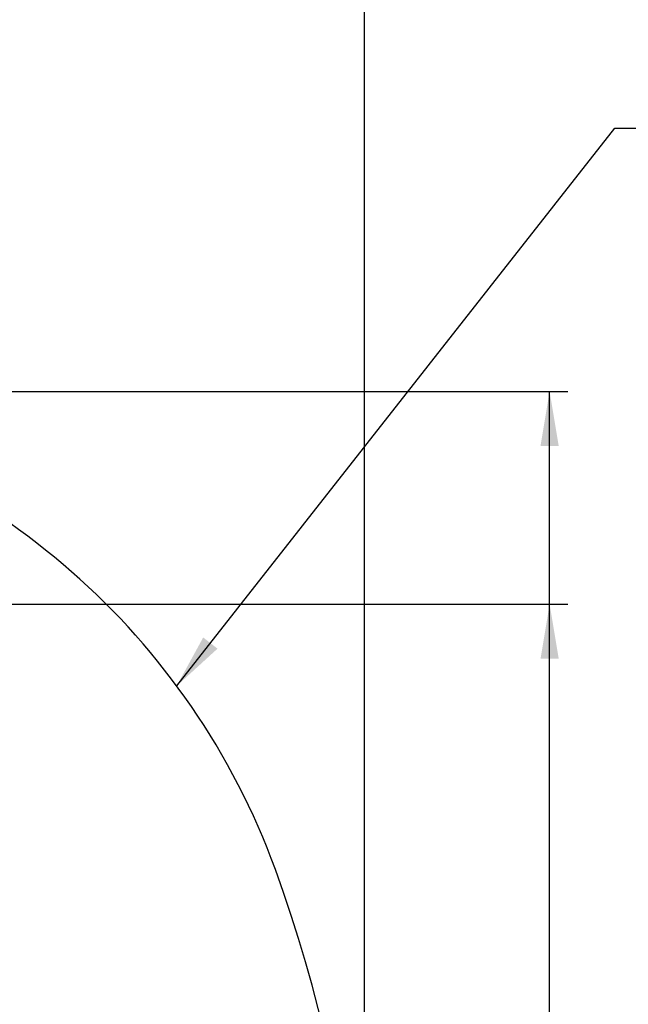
# Model space of a CAD drawing. Header units: millimetres. Extents: x 0 to 5940, y 0 to 4200.
# Tile 85 of 87: x 3944 to 4447, y 2829 to 3642. Entities that reach past the tile are written whole.
import ezdxf

# ---------------------------------------------------------------- set-up
doc = ezdxf.new("R2010")
doc.units = ezdxf.units.MM
doc.header["$LTSCALE"] = 326.7
doc.layers.get('0').update_dxf_attribs({"linetype": 'CONTINUOUS'})
doc.layers.add('RB15-1-B-JSZL_DXF_DIMENSION', color=7, linetype='CONTINUOUS')
doc.layers.add('RB15-1-B-JSZL_DXF_TEXT', color=7, linetype='CONTINUOUS')
doc.styles.get("Standard").update_dxf_attribs({"font": 'txt', "width": 0.7})
doc.dimstyles.new('DIMSTYLE_4', dxfattribs={"dimtxt": 85, "dimasz": 45, "dimexe": 1.5, "dimexo": 0, "dimgap": 2.125, "dimtad": 0, "dimtih": 1, "dimtoh": 1, "dimdec": 1, "dimdsep": 46, "dimtxsty": 'Standard', "dimblk": '_FILLED', "dimblk1": '_FILLED', "dimblk2": '_FILLED', "dimcen": 0.09, "dimclrt": 5, "dimazin": 2, "dimtp": 0.8, "dimtm": 0.8, "dimtfac": 1, "dimtdec": 1, "dimtofl": 0, "dimtmove": 0, "dimatfit": 3, "dimldrblk": '_FILLED', "dimfxl": 0, "dimtolj": 1, "dimarcsym": 0})
doc.dimstyles.new('DIMSTYLE_7', dxfattribs={"dimtxt": 85, "dimasz": 45, "dimexe": 1.5, "dimexo": 0, "dimgap": 2.125, "dimtad": 0, "dimtih": 1, "dimtoh": 1, "dimdec": 1, "dimdsep": 46, "dimtxsty": 'Standard', "dimblk": '_FILLED', "dimblk1": '_FILLED', "dimblk2": '_FILLED', "dimcen": 0.09, "dimclrt": 5, "dimazin": 2, "dimtp": 1.2, "dimtm": 1.2, "dimtfac": 1, "dimtdec": 1, "dimtofl": 0, "dimtmove": 0, "dimatfit": 3, "dimldrblk": '_FILLED', "dimfxl": 0, "dimtolj": 1, "dimarcsym": 0})
doc.dimstyles.new('DIMSTYLE_8', dxfattribs={"dimtxt": 85, "dimasz": 45, "dimexe": 1.5, "dimexo": 0, "dimgap": 2.125, "dimtad": 0, "dimtih": 1, "dimtoh": 1, "dimdsep": 46, "dimtxsty": 'Standard', "dimblk": '_FILLED', "dimblk1": '_FILLED', "dimblk2": '_FILLED', "dimcen": 0.09, "dimclrt": 5, "dimazin": 2, "dimtp": 1.2, "dimtm": 1.2, "dimtfac": 1, "dimtofl": 0, "dimtmove": 0, "dimatfit": 3, "dimldrblk": '_FILLED', "dimfxl": 0, "dimtolj": 1, "dimarcsym": 0})

# ---------------------------------------------------------------- blocks, each defined once
blk = doc.blocks.new('*D12')
at = {"layer": 'RB15-1-B-JSZL_DXF_DIMENSION', "color": 2, "linetype": 'Continuous', "transparency": 16777216}
blk.add_line((3167.25, 3159.58), (4396.7, 3159.58), dxfattribs=at)
blk = doc.blocks.new('_FILLED')
at = {"color": 0, "linetype": 'ByBlock'}
blk.add_solid([(0, 0), (-1, 0.167), (-1, -0.167)], dxfattribs=at)
blk = doc.blocks.new('*D13')
at = {"layer": 'RB15-1-B-JSZL_DXF_DIMENSION', "color": 2, "linetype": 'Continuous', "transparency": 16777216}
blk.add_line((3591.51, 3335.32), (4396.7, 3335.32), dxfattribs=at)
blk = doc.blocks.new('*D17')
at = {"layer": 'RB15-1-B-JSZL_DXF_DIMENSION', "color": 2, "linetype": 'Continuous', "transparency": 16777216}
blk.add_line((4228.9, 2523.27), (4228.9, 3795.36), dxfattribs=at)

msp = doc.modelspace()

# ---------------------------------------------------------------- linework, layer by layer
at = {"color": 2, "linetype": 'Continuous'}
msp.add_line((4381.698, 1799.079), (4381.698, 3335.32), dxfattribs=at)
for centre, radius, start, end in [((3591.511, 2735.32), 600, 20, 135), ((3008.902, 2523.268), 1220, 350, 20)]:
    msp.add_arc(centre, radius, start, end, dxfattribs=at)
for points in [[(4381.698, 3335.32), (4389.198, 3290.32), (4374.198, 3290.32)], [(4381.698, 3159.584), (4389.198, 3114.584), (4374.198, 3114.584)]]:
    msp.add_solid(points, dxfattribs=at)
at = {"layer": 'RB15-1-B-JSZL_DXF_TEXT', "color": 2, "linetype": 'Continuous'}
for p, q in [((4073.892, 3092.124), (4435.614, 3552.801)), ((4435.614, 3552.801), (4495.614, 3552.801))]:
    msp.add_line(p, q, dxfattribs=at)
msp.add_solid([(4095.784, 3132.149), (4073.892, 3092.124), (4107.581, 3122.886)], dxfattribs=at)

# ---------------------------------------------------------------- dimensions: what is measured, and where the dimension line sits
at = {"layer": 'RB15-1-B-JSZL_DXF_DIMENSION', "color": 2, "linetype": 'Continuous'}
for feature_location, offset, dtype, origin, dimstyle, override, picture, middle in [((4228.902, 2523.268), (0, 1272.095), 1, (2718.902, 2523.268), 'DIMSTYLE_8', {"dimgap": 21.249823, "dimtad": 1, "dimtih": 0, "dimtoh": 0}, '*D17', (4207.652, 3837.863)), ((3591.511, 3335.32), (805.187, 0), 0, (3591.511, 2197.768), 'DIMSTYLE_7', {"dimgap": 21.250169, "dimtad": 1, "dimtih": 0, "dimtoh": 0}, '*D13', (4439.198, 3356.57)), ((3167.247, 3159.584), (1229.451, 0), 0, (3167.247, 2197.768), 'DIMSTYLE_4', {"dimgap": 21.249982, "dimtad": 1, "dimtih": 0, "dimtoh": 0}, '*D12', (4439.198, 3180.834))]:
    dim = msp.add_ordinate_dim(feature_location=feature_location, offset=offset, dtype=dtype, origin=origin, dimstyle=dimstyle, override=override, dxfattribs=at)
    dim.commit()
    dim.dimension.update_dxf_attribs({"geometry": picture, "text_midpoint": middle})

doc.saveas('drawing.dxf')
